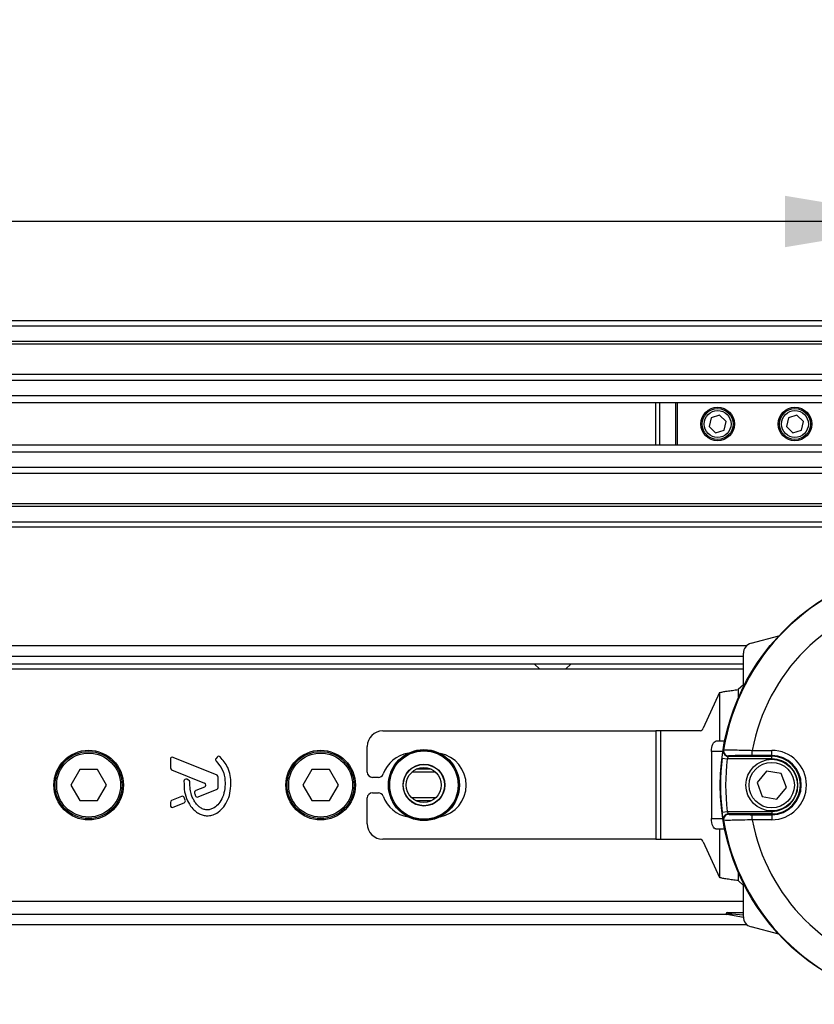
# Model space of a CAD drawing. Header units: millimetres. Extents: x 0 to 420, y 0 to 297.
# Tile 40 of 77: x 197 to 213, y 252 to 271. Entities that reach past the tile are written whole.
import ezdxf

# ---------------------------------------------------------------- set-up
doc = ezdxf.new("R2010")
doc.units = ezdxf.units.MM
doc.layers.add('QUOTE', color=174, linetype='Continuous')
doc.styles.add('SLDTEXTSTYLE3', font='TXT', dxfattribs={"width": 0.75})
doc.dimstyles.new('SLDDIMSTYLE0', dxfattribs={"dimtxt": 3, "dimasz": 3, "dimexe": 0, "dimexo": 0.0625, "dimgap": 0.75, "dimtad": 1, "dimlfac": 9.979656, "dimrnd": 1e-09, "dimzin": 12, "dimdsep": 46, "dimtxsty": 'SLDTEXTSTYLE3', "dimsah": 1, "dimcen": 0.09, "dimadec": 0, "dimazin": 3, "dimtfac": 1, "dimtdec": 3, "dimtofl": 0, "dimtmove": 0, "dimatfit": 3, "dimfxl": 0, "dimfrac": 2, "dimtolj": 1, "dimtzin": 12, "dimarcsym": 0})

# ---------------------------------------------------------------- blocks, each defined once
blk = doc.blocks.new('_D')
at = {"layer": 'QUOTE'}
for p, q in [((64.847, 258.179), (64.847, 269.127)), ((215.153, 258.179), (215.153, 269.127)), ((215.153, 267.127), (64.847, 267.127))]:
    blk.add_line(p, q, dxfattribs=at)
for points in [[(64.847, 267.127), (67.847, 266.627), (67.847, 267.627)], [(215.153, 267.127), (212.153, 267.627), (212.153, 266.627)]]:
    blk.add_solid(points, dxfattribs=at)
at = {"layer": 'QUOTE', "insert": (135.567, 270.994), "char_height": 3, "attachment_point": 1, "style": 'SLDTEXTSTYLE3'}
blk.add_mtext('1500', dxfattribs=at)

msp = doc.modelspace()

# ---------------------------------------------------------------- linework, layer by layer
at = {"color": 7, "linetype": 'Continuous', "lineweight": 25}
for p, q in [((215.1529, 265.1974), (64.8471, 265.1974)), ((215.1529, 265.0972), (64.8471, 265.0972)), ((215.1529, 264.7966), (64.8471, 264.7966)), ((215.1529, 264.7455), (64.8471, 264.7455)), ((215.1529, 264.1553), (178.5283, 264.1553)), ((215.1529, 264.039), (178.6437, 264.039)), ((215.1529, 263.7396), (178.8175, 263.7396)), ((215.1529, 263.6042), (178.8568, 263.6042)), ((209.6417, 262.7825), (209.6417, 263.6042)), ((209.7159, 263.6042), (209.7159, 262.7825)), ((210.0298, 262.7825), (210.0298, 263.6042)), ((210.0557, 263.6042), (210.0557, 262.7825)), ((210.7174, 263.3119), (210.6781, 263.1429)), ((210.8834, 263.3624), (210.7174, 263.3119)), ((211.0102, 263.2438), (210.8834, 263.3624)), ((210.9709, 263.0748), (211.0102, 263.2438)), ((212.2204, 263.3119), (212.1811, 263.1429)), ((212.3865, 263.3624), (212.2204, 263.3119)), ((212.5132, 263.2438), (212.3865, 263.3624)), ((212.4739, 263.0748), (212.5132, 263.2438)), ((210.6781, 263.1429), (210.8048, 263.0243)), ((210.8048, 263.0243), (210.9709, 263.0748)), ((212.1811, 263.1429), (212.3079, 263.0243)), ((212.3079, 263.0243), (212.4739, 263.0748)), ((215.1529, 262.7825), (178.8791, 262.7825)), ((215.1529, 262.6471), (178.8791, 262.6471)), ((215.1529, 262.3477), (178.8791, 262.3477)), ((215.1529, 262.2314), (178.8791, 262.2314)), ((215.1529, 261.6412), (178.8791, 261.6412)), ((215.1529, 261.5901), (178.8791, 261.5901)), ((215.1529, 261.2895), (178.8791, 261.2895)), ((215.1529, 261.1893), (178.8791, 261.1893)), ((211.4937, 258.9332), (212.0337, 259.0779)), ((211.4072, 258.8846), (178.8791, 258.8846)), ((178.8791, 258.6842), (211.3451, 258.6842)), ((211.3451, 258.0853), (211.3451, 258.7396)), ((178.8791, 258.5339), (211.3451, 258.5339)), ((211.3451, 258.4337), (196.6152, 258.4337)), ((207.2758, 258.5339), (207.3871, 258.4337)), ((207.8881, 258.4337), (207.9994, 258.5339)), ((211.3451, 258.1263), (211.2449, 258.0345)), ((211.2449, 258.0345), (211.2449, 257.8703)), ((210.8817, 257.976), (210.5624, 257.2839)), ((210.8817, 257.976), (210.8817, 257.0308)), ((204.3346, 257.2312), (209.6406, 257.2312)), ((209.6406, 257.2312), (209.6406, 255.1269)), ((209.7314, 257.2312), (209.6406, 257.2312)), ((209.7314, 257.2312), (209.7314, 255.1269)), ((210.5052, 257.2312), (209.7314, 257.2312)), ((204.034, 256.4296), (204.034, 256.9306)), ((210.8817, 257.0308), (210.8112, 257.0308)), ((210.9807, 257.0308), (210.8817, 257.0308)), ((201.1145, 256.3697), (200.2628, 256.7174)), ((201.1166, 256.724), (201.095, 256.6981)), ((210.7265, 256.8304), (210.7265, 255.5277)), ((210.9448, 256.8304), (210.7265, 256.8304)), ((210.9322, 256.7017), (211.0316, 256.6894)), ((211.8963, 256.6894), (211.0316, 256.6894)), ((211.0543, 256.7395), (211.8963, 256.7395)), ((211.5175, 256.7535), (211.5175, 256.8537)), ((211.5175, 256.8537), (211.8963, 256.8537)), ((211.8963, 256.7535), (211.5175, 256.7535)), ((211.8963, 256.7535), (211.8963, 256.8537)), ((211.8963, 256.7395), (211.8963, 256.7535)), ((211.8963, 256.6894), (211.8963, 256.7395)), ((200.2076, 256.6803), (200.2076, 256.5151)), ((198.4457, 256.4797), (198.2721, 256.1791)), ((198.7928, 256.4797), (198.4457, 256.4797)), ((198.9664, 256.1791), (198.7928, 256.4797)), ((200.2325, 256.478), (200.8738, 256.2162)), ((201.1395, 256.1347), (201.1395, 256.3326)), ((202.9549, 256.4797), (202.7813, 256.1791)), ((203.302, 256.4797), (202.9549, 256.4797)), ((203.4755, 256.1791), (203.302, 256.4797)), ((204.2502, 256.3294), (204.1342, 256.3294)), ((205.3643, 256.4288), (204.9007, 256.4288)), ((205.2798, 256.4863), (204.9852, 256.4863)), ((211.7946, 256.4499), (211.6109, 256.2264)), ((212.0799, 256.4025), (211.7946, 256.4499)), ((212.1816, 256.1317), (212.0799, 256.4025)), ((198.2721, 256.1791), (198.4457, 255.8785)), ((198.7928, 255.8785), (198.9664, 256.1791)), ((200.5617, 256.277), (200.5279, 256.2912)), ((200.8738, 256.142), (200.701, 256.0714)), ((202.7813, 256.1791), (202.9549, 255.8785)), ((203.302, 255.8785), (203.4755, 256.1791)), ((211.6109, 256.2264), (211.7126, 255.9556)), ((211.9979, 255.9083), (212.1816, 256.1317)), ((200.4237, 255.9582), (200.2325, 255.8801)), ((200.4962, 255.8892), (200.4757, 255.9369)), ((200.7488, 255.9483), (201.1145, 256.0976)), ((204.034, 255.4275), (204.034, 255.9286)), ((204.1342, 256.0288), (204.2502, 256.0288)), ((205.3643, 255.9294), (204.9007, 255.9294)), ((211.7126, 255.9556), (211.9979, 255.9083)), ((198.4457, 255.8785), (198.7928, 255.8785)), ((200.2076, 255.843), (200.2076, 255.7869)), ((200.2628, 255.7498), (200.4745, 255.8362)), ((202.9549, 255.8785), (203.302, 255.8785)), ((205.2798, 255.8718), (204.9852, 255.8718)), ((210.9322, 255.6564), (211.0316, 255.6687)), ((211.0316, 255.6687), (211.8963, 255.6687)), ((211.8963, 255.6187), (211.0543, 255.6187)), ((211.5175, 255.5044), (211.5175, 255.6046)), ((211.5175, 255.6046), (211.8963, 255.6046)), ((211.8963, 255.6687), (211.8963, 255.6187)), ((211.8963, 255.6187), (211.8963, 255.6046)), ((211.8963, 255.6046), (211.8963, 255.5044)), ((210.7265, 255.5277), (210.9448, 255.5277)), ((211.8963, 255.5044), (211.5175, 255.5044)), ((210.8112, 255.3273), (210.8817, 255.3273)), ((210.8817, 255.3273), (210.8817, 254.3821)), ((210.8817, 255.3273), (210.9807, 255.3273)), ((209.6406, 255.1269), (204.3346, 255.1269)), ((209.6406, 255.1269), (209.7314, 255.1269)), ((209.7314, 255.1269), (210.5052, 255.1269)), ((210.5624, 255.0743), (210.8817, 254.3821)), ((211.2449, 254.4878), (211.2449, 254.3236)), ((211.2449, 254.3236), (211.3451, 254.2318)), ((211.3451, 253.6185), (211.3451, 254.2729)), ((196.6152, 253.9245), (211.3451, 253.9245)), ((189.194, 253.674), (211.0113, 253.674)), ((211.3455, 253.6069), (211.0254, 253.6634)), ((211.0289, 253.7031), (211.3451, 253.7031)), ((211.3451, 253.6554), (211.122, 253.675)), ((189.1356, 253.4736), (211.4072, 253.4736)), ((212.0337, 253.2803), (211.4937, 253.425))]:
    msp.add_line(p, q, dxfattribs=at)
at = {"color": 7, "linetype": 'Continuous', "lineweight": 25, "flags": 128}
for points in [[(210.7265, 256.8304), (210.7281, 256.8695), (210.733, 256.9071), (210.7408, 256.9417), (210.7513, 256.9721), (210.7642, 256.997), (210.7788, 257.0155), (210.7947, 257.027), (210.8112, 257.0308)], [(210.9554, 256.8556), (210.9577, 256.8592), (210.9596, 256.862)], [(210.8112, 255.3273), (210.7947, 255.3312), (210.7788, 255.3426), (210.7642, 255.3611), (210.7513, 255.386), (210.7408, 255.4164), (210.733, 255.4511), (210.7281, 255.4886), (210.7265, 255.5277)], [(210.9596, 255.4961), (210.9572, 255.4997), (210.9554, 255.5025)]]:
    msp.add_lwpolyline(points, dxfattribs=at)
at = {"color": 7, "linetype": 'Continuous', "lineweight": 25}
for centre, radius in [((210.8441, 263.1933), 0.3257), ((210.8441, 263.1933), 0.3006), ((210.8441, 263.1933), 0.2605), ((212.3472, 263.1933), 0.3257), ((212.3472, 263.1933), 0.3006), ((212.3472, 263.1933), 0.2605), ((215.1529, 256.1791), 4.2582), ((198.6193, 256.1791), 0.6764), ((198.6193, 256.1791), 0.6513), ((198.6193, 256.1791), 0.6213), ((203.1284, 256.1791), 0.6764), ((203.1284, 256.1791), 0.6513), ((203.1284, 256.1791), 0.6213), ((205.1362, 256.1791), 0.6903), ((205.1362, 256.1791), 0.6903), ((205.1362, 256.1791), 0.6848), ((205.1362, 256.1791), 0.6648), ((205.1362, 256.1791), 0.4061), ((205.1362, 256.1791), 0.4008), ((205.1325, 256.1791), 0.3407), ((211.8963, 256.1791), 0.501), ((211.8963, 256.1791), 0.4409)]:
    msp.add_circle(centre, radius, dxfattribs=at)
for centre, radius, start, end in [((215.1529, 256.1791), 4.2486, 99.2503, 170.7497), ((215.1529, 256.1791), 3.6975, 100.51312, 169.48688), ((211.5456, 258.7396), 0.2004, 105, 180), ((210.4909, 257.3042), 0.0744, 281.11338, 344.125), ((204.3346, 256.9306), 0.3006, 90, 180), ((200.2477, 256.6803), 0.0401, 67.79071, 180), ((201.1258, 256.6725), 0.0401, 140.16689, 228.97709), ((201.1473, 256.6983), 0.0401, 48.8059, 140.16689), ((204.9321, 256.1791), 0.6263, 99.60521, 159.82873), ((205.3329, 256.1791), 0.6263, 280.67913, 79.32087), ((215.1529, 256.1791), 4.253, 172.94126, 187.05874), ((211.0543, 256.8397), 0.1002, 170.85463, 205.70052), ((211.0585, 256.8459), 0.1002, 170.76548, 269.98978), ((211.0543, 256.8397), 0.1002, 205.69988, 269.98753), ((215.1529, 256.1791), 4.1528, 172.94126, 187.05874), ((211.8963, 256.1791), 0.6746, 270, 90), ((211.8963, 256.1791), 0.5745, 270, 90), ((211.8963, 256.1791), 0.5604, 270, 90), ((211.8963, 256.1791), 0.5103, 270, 90), ((200.2477, 256.5151), 0.0401, 180, 247.79071), ((201.0994, 256.3326), 0.0401, 0, 67.79071), ((204.1342, 256.4296), 0.1002, 180, 270), ((204.2502, 256.4296), 0.1002, 270, 339.82873), ((200.5125, 256.2542), 0.0401, 67.29049, 176.67135), ((200.5463, 256.2401), 0.0401, 0.035, 67.29049), ((200.8587, 256.1791), 0.0401, 292.20926, 67.79071), ((201.0994, 256.1347), 0.0401, 292.20929, 0), ((200.4388, 255.9211), 0.0401, 23.24584, 112.20927), ((200.7162, 256.0343), 0.0401, 112.20926, 196.93498), ((200.7337, 255.9854), 0.0401, 202.3787, 292.20929), ((204.1342, 255.9286), 0.1002, 90, 180), ((204.2502, 255.9286), 0.1002, 20.17127, 90), ((204.9321, 256.1791), 0.6263, 200.17127, 260.39479), ((200.2477, 255.843), 0.0401, 112.20927, 180), ((200.2477, 255.7869), 0.0401, 180, 292.20926), ((200.4593, 255.8733), 0.0401, 292.20926, 23.24584), ((211.0543, 255.5184), 0.1002, 144.70251, 189.14453), ((211.0585, 255.5122), 0.1002, 90.01022, 189.23452), ((211.0543, 255.5184), 0.1002, 90.0127, 144.70421), ((204.3346, 255.4275), 0.3006, 180, 270), ((215.1529, 256.1791), 4.2486, 189.2503, 260.7497), ((215.1529, 256.1791), 3.6975, 190.51312, 259.48688), ((210.4909, 255.0539), 0.0744, 15.875, 78.88662), ((211.0292, 253.6831), 0.0201, 91.02444, 258.97556), ((211.5456, 253.6185), 0.2004, 180, 255)]:
    msp.add_arc(centre, radius, start, end, dxfattribs=at)
for centre, major_axis, ratio, start_param, end_param in [((215.1529, 253.0914), (0, 5.9754), 0.8660474, 0.9127656, 0.914084), ((215.1529, 259.2667), (0, 5.9754), 0.8660474, 2.2275086, 2.228827), ((211.1993, 253.6531), (0.1705, -0.0501), 0.0047934, 3.1078252, 4.2435224)]:
    msp.add_ellipse(centre, major_axis=major_axis, ratio=ratio, start_param=start_param, end_param=end_param, dxfattribs=at)
for points in [[(210.8817, 257.976), (210.9005, 257.9809), (210.9382, 257.9906), (211.027, 258.0053), (211.1312, 258.0199), (211.207, 258.0296), (211.2449, 258.0345)], [(211.2449, 254.3236), (211.207, 254.3285), (211.1312, 254.3382), (211.027, 254.3529), (210.9382, 254.3675), (210.9005, 254.3772), (210.8817, 254.3821)]]:
    msp.add_open_spline(points, degree=3, dxfattribs=at)
for points, knots in [([(201.3855, 256.2099), (201.3823, 256.2623), (201.3757, 256.3688), (201.3205, 256.556), (201.2294, 256.6631), (201.1737, 256.7285)], [0, 0, 0, 0, 0.2744297, 0.557156, 1, 1, 1, 1]), ([(210.9322, 256.7017), (210.9344, 256.7191), (210.9389, 256.7539), (210.9457, 256.8003), (210.9514, 256.8352), (210.9546, 256.8528), (210.9552, 256.8549), (210.9554, 256.8556)], [0, 0, 0, 0, 0.2219122, 0.4427502, 0.6617521, 0.8773894, 1, 1, 1, 1]), ([(210.9643, 256.7964), (210.9621, 256.8014), (210.9575, 256.8114), (210.9548, 256.826), (210.9541, 256.837), (210.9542, 256.8409), (210.9542, 256.8417)], [0, 0, 0, 0, 0.33778664, 0.68615921, 0.93999791, 1, 1, 1, 1]), ([(210.9596, 256.862), (210.9663, 256.8627), (210.9798, 256.8642), (211.0757, 256.8641), (211.216, 256.8619), (211.3721, 256.8583), (211.4759, 256.855), (211.5175, 256.8537)], [0, 0, 0, 0, 0.2128736, 0.4254625, 0.6392063, 0.8554982, 1, 1, 1, 1]), ([(211.0543, 256.7395), (211.0541, 256.7392), (211.0535, 256.7386), (211.0504, 256.7327), (211.0448, 256.7214), (211.0382, 256.7064), (211.0338, 256.6951), (211.0316, 256.6894)], [0, 0, 0, 0, 0.11947659, 0.33202034, 0.55185939, 0.77576469, 1, 1, 1, 1]), ([(211.5175, 256.7535), (211.4833, 256.7535), (211.3979, 256.7534), (211.2695, 256.7524), (211.1541, 256.7507), (211.0752, 256.7484), (211.064, 256.7466), (211.0585, 256.7457)], [0, 0, 0, 0, 0.1448814, 0.3615524, 0.5753397, 0.7876427, 1, 1, 1, 1]), ([(201.0995, 256.6422), (201.1436, 256.59), (201.2354, 256.4815), (201.2748, 256.2864), (201.2706, 256.1051), (201.233, 255.9509), (201.1596, 255.8226), (201.0745, 255.7445), (200.9949, 255.7067), (200.9378, 255.6964), (200.8946, 255.6994), (200.8486, 255.7099), (200.7946, 255.7351), (200.7372, 255.7825), (200.6908, 255.8404), (200.6482, 255.908), (200.6135, 255.9946), (200.59, 256.1069), (200.5877, 256.1927), (200.5864, 256.2401)], [0, 0, 0, 0, 0.1089846, 0.2264307, 0.3101322, 0.4019204, 0.479438, 0.5456937, 0.5848024, 0.6205782, 0.6379505, 0.654319, 0.6966016, 0.7328168, 0.7736417, 0.8159142, 0.8614551, 0.9236094, 1, 1, 1, 1]), ([(200.4725, 256.2565), (200.473, 256.1875), (200.474, 256.0573), (200.5305, 255.8808), (200.6086, 255.7504), (200.6935, 255.6684), (200.7693, 255.6193), (200.8318, 255.5951), (200.8826, 255.5852), (200.9403, 255.5812), (201.0195, 255.5922), (201.1249, 255.6383), (201.2284, 255.7266), (201.3154, 255.8596), (201.3745, 256.0249), (201.3817, 256.1462), (201.3855, 256.2099)], [0, 0, 0, 0, 0.1173532, 0.2214132, 0.3124081, 0.3742876, 0.4213099, 0.4659831, 0.4878368, 0.509614, 0.5646082, 0.6224153, 0.7039898, 0.7931926, 0.8914433, 1, 1, 1, 1]), ([(200.6779, 256.0226), (200.681, 256.0127), (200.6867, 255.995), (200.6936, 255.9777), (200.6966, 255.9701)], [0, 0, 0, 0, 0.55813865, 1, 1, 1, 1]), ([(210.9554, 255.5025), (210.9549, 255.5045), (210.954, 255.5085), (210.9493, 255.5355), (210.9432, 255.5747), (210.9371, 255.6174), (210.9335, 255.6456), (210.9322, 255.6564)], [0, 0, 0, 0, 0.211904, 0.4248641, 0.6410447, 0.8611821, 1, 1, 1, 1]), ([(211.0316, 255.6687), (211.0329, 255.6652), (211.0364, 255.656), (211.0424, 255.6422), (211.0483, 255.6295), (211.0529, 255.6206), (211.0538, 255.6193), (211.0543, 255.6187)], [0, 0, 0, 0, 0.1400162, 0.3632789, 0.5814764, 0.7930201, 1, 1, 1, 1]), ([(211.0585, 255.6124), (211.0606, 255.6119), (211.0663, 255.6105), (211.1183, 255.6083), (211.222, 255.6063), (211.3609, 255.6049), (211.4653, 255.6047), (211.5175, 255.6046)], [0, 0, 0, 0, 0.1247127, 0.3404265, 0.5591887, 0.7796235, 1, 1, 1, 1]), ([(211.5175, 255.5044), (211.4541, 255.5025), (211.3271, 255.4986), (211.1582, 255.4951), (211.0322, 255.4938), (210.969, 255.4944), (210.9621, 255.4957), (210.9596, 255.4961)], [0, 0, 0, 0, 0.2198289, 0.439994, 0.6588493, 0.8749667, 1, 1, 1, 1]), ([(211.122, 253.675), (211.1087, 253.6759), (211.082, 253.6778), (211.0511, 253.6749), (211.0337, 253.67), (211.027, 253.6673), (211.0234, 253.6653), (211.0226, 253.6642), (211.0234, 253.6637), (211.0246, 253.6635), (211.0253, 253.6634), (211.0254, 253.6634)], [0, 0, 0, 0, 0.323343, 0.6499724, 0.7362313, 0.8229725, 0.8880053, 0.9381719, 0.9726728, 0.9963383, 1, 1, 1, 1])]:
    msp.add_open_spline(points, degree=3, knots=knots, dxfattribs=at)

# ---------------------------------------------------------------- dimensions: what is measured, and where the dimension line sits
at = {"layer": 'QUOTE'}
dim = msp.add_linear_dim(base=(64.8471, 267.1272), p1=(215.1529, 256.1791), p2=(64.8471, 256.1791), dimstyle='SLDDIMSTYLE0', dxfattribs=at)
dim.commit()
dim.dimension.update_dxf_attribs({"geometry": '_D', "text_midpoint": (140, 267.1272), "dimtype": 160})

doc.saveas('drawing.dxf')
